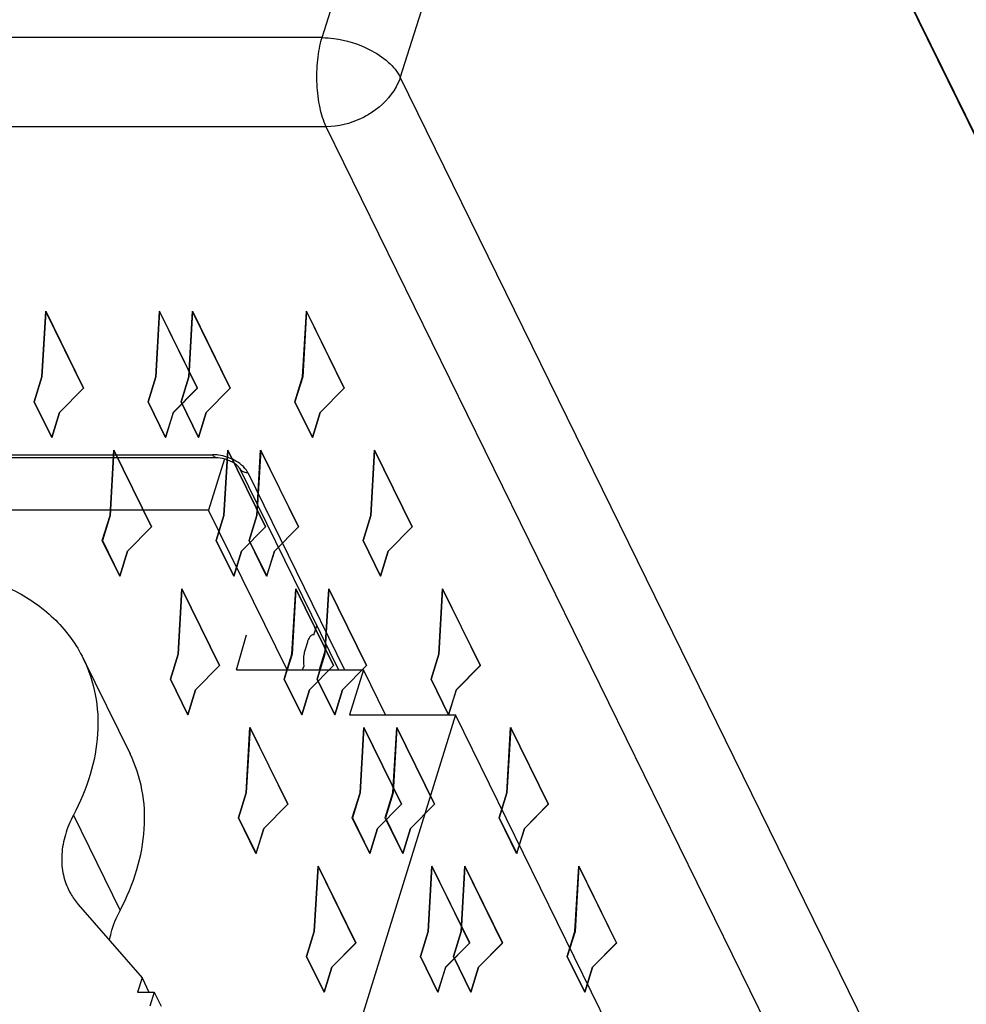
# Model space of a CAD drawing. Header units: millimetres. Extents: x 0 to 420, y 0 to 297.
# Tile 60 of 124: x 186 to 194, y 53 to 61. Entities that reach past the tile are written whole.
import ezdxf

# ---------------------------------------------------------------- set-up
doc = ezdxf.new("R2010")
doc.units = ezdxf.units.MM
doc.header["$LTSCALE"] = 23.1
doc.layers.get('0').update_dxf_attribs({"linetype": 'CONTINUOUS'})
doc.layers.add('INTFCLR_139', color=7, linetype='CONTINUOUS')

msp = doc.modelspace()

# ---------------------------------------------------------------- linework, layer by layer
at = {"color": 9, "linetype": 'CONTINUOUS'}
for p, q in [((188.73091, 60.49064), (190.40222, 65.81816)), ((191.01525, 65.50736), (189.34398, 60.17999)), ((188.73091, 60.49064), (178.16341, 60.49064)), ((202.72986, 32.90243), (189.34398, 60.17999)), ((188.76344, 59.79161), (178.19595, 59.79161)), ((202.14934, 32.51402), (188.76344, 59.79161)), ((182.89263, 57.21934), (187.87214, 57.21934)), ((188.14784, 57.07956), (188.9074, 55.53175)), ((186.78053, 54.39137), (187.14658, 53.64544))]:
    msp.add_line(p, q, dxfattribs=at)
at = {"color": 7, "linetype": 'CONTINUOUS'}
for p, q in [((204.43352, 38.15634), (191.01167, 65.50718)), ((191.01525, 65.50736), (204.4371, 38.1565)), ((182.91684, 57.19767), (187.89634, 57.19767)), ((187.96582, 57.1875), (187.84123, 56.78432)), ((187.89651, 57.19767), (187.89634, 57.19767)), ((188.08227, 57.11384), (188.85865, 55.53175)), ((187.84123, 56.78432), (183.00566, 56.78432)), ((188.4559, 55.53175), (187.84123, 56.78432)), ((188.66601, 55.80588), (188.68903, 55.87739)), ((188.05932, 55.53175), (188.13884, 55.80737)), ((188.66601, 55.80588), (188.66095, 55.80639)), ((188.6152, 55.74969), (188.59704, 55.69094)), ((188.76553, 55.72152), (188.70793, 55.53175)), ((186.85852, 55.61999), (187.22457, 54.87406)), ((188.05932, 55.53175), (189.05584, 55.53175)), ((188.57773, 55.53175), (188.5864, 55.55867)), ((189.05584, 55.53175), (188.94691, 55.17925)), ((189.22882, 55.17925), (189.05584, 55.53175)), ((189.77586, 55.17925), (188.62107, 51.44235)), ((188.94691, 55.17925), (189.77586, 55.17925)), ((199.38468, 35.59854), (189.77586, 55.17925)), ((186.81867, 53.69296), (187.31866, 53.11615)), ((187.31866, 53.11615), (187.28443, 53.00538)), ((187.31866, 53.11615), (187.37301, 53.00538)), ((187.28443, 53.00538), (187.41467, 53.00538)), ((187.41467, 53.00538), (187.38044, 52.89461)), ((187.41467, 53.00538), (187.46903, 52.89461))]:
    msp.add_line(p, q, dxfattribs=at)
msp.add_lwpolyline([(187.89651, 57.19769), (187.91245, 57.1971), (187.93091, 57.19507), (187.95043, 57.19148), (187.97014, 57.18638), (187.98951, 57.17991), (188.00809, 57.17221), (188.02515, 57.16361), (188.04037, 57.15443), (188.05352, 57.14504), (188.06423, 57.13596), (188.07241, 57.12768), (188.07818, 57.12056), (188.08163, 57.11517), (188.08234, 57.1138)], dxfattribs=at)
at = {"color": 9, "linetype": 'CONTINUOUS'}
for centre, radius, start, end in [((187.87185, 56.89638), 0.32295, 85.455012, 89.948777), ((187.86348, 56.82988), 0.39011, 67.558278, 71.883766), ((188.12938, 57.13668), 0.05231, 205.946405, 222.220263), ((188.14778, 57.18033), 0.10077, 265.617719, 270.032816)]:
    msp.add_arc(centre, radius, start, end, dxfattribs=at)
at = {"color": 7, "linetype": 'CONTINUOUS'}
msp.add_arc((188.79573, 55.69414), 0.18888, 158.848939, 162.895567, dxfattribs=at)
at = {"color": 9, "linetype": 'CONTINUOUS'}
for points, knots in [([(188.69114, 60.12393), (188.68814, 60.18837), (188.69163, 60.31214), (188.71381, 60.43433), (188.7309, 60.49064)], [0, 0, 0, 0, 0.522934, 1, 1, 1, 1]), ([(188.73091, 60.49064), (188.76184, 60.49041), (188.88934, 60.48086), (189.01446, 60.44195), (189.10076, 60.39819)], [0, 0, 0, 0, 0.2422268, 1, 1, 1, 1]), ([(189.10076, 60.39819), (189.15429, 60.37105), (189.24768, 60.31069), (189.32149, 60.22475), (189.34394, 60.17984)], [0, 0, 0, 0, 0.5445192, 1, 1, 1, 1]), ([(189.34398, 60.17999), (189.3356, 60.1537), (189.2873, 60.04433), (189.19863, 59.95587), (189.12274, 59.90512)], [0, 0, 0, 0, 0.2320907, 1, 1, 1, 1]), ([(188.76344, 59.79161), (188.74058, 59.8382), (188.70748, 59.94855), (188.69403, 60.062), (188.69114, 60.12393)], [0, 0, 0, 0, 0.4556602, 1, 1, 1, 1]), ([(189.12274, 59.90512), (189.09579, 59.88709), (188.9858, 59.82437), (188.85759, 59.79161), (188.76344, 59.79161)], [0, 0, 0, 0, 0.2561658, 1, 1, 1, 1]), ([(187.89634, 57.19769), (187.89413, 57.19771), (187.88293, 57.20056), (187.87608, 57.2113), (187.87214, 57.21934)], [0, 0, 0, 0, 0.1984348, 1, 1, 1, 1]), ([(187.98478, 57.20065), (187.96343, 57.20764), (187.93427, 57.21448), (187.9047, 57.21775), (187.89744, 57.21832)], [0, 0, 0, 0, 0.7551379, 1, 1, 1, 1]), ([(188.08544, 57.14972), (188.08004, 57.15371), (188.05702, 57.16953), (188.03199, 57.18236), (188.0124, 57.19045)], [0, 0, 0, 0, 0.240938, 1, 1, 1, 1]), ([(188.14784, 57.07956), (188.14475, 57.0859), (188.12857, 57.11303), (188.10507, 57.1352), (188.08544, 57.14972)], [0, 0, 0, 0, 0.2242202, 1, 1, 1, 1]), ([(188.09064, 57.10153), (188.09277, 57.09919), (188.10266, 57.09011), (188.11543, 57.08456), (188.12534, 57.08216)], [0, 0, 0, 0, 0.2371783, 1, 1, 1, 1])]:
    msp.add_open_spline(points, degree=3, knots=knots, dxfattribs=at)
msp.add_open_spline([(188.12534, 57.08216), (188.13018, 57.08099), (188.13512, 57.08023), (188.14008, 57.07985)], degree=3, dxfattribs=at)
at = {"color": 7, "linetype": 'CONTINUOUS'}
for points, knots in [([(185.48162, 56.33984), (185.63287, 56.33984), (185.92514, 56.31097), (186.26639, 56.19155), (186.4971, 56.04991), (186.64458, 55.92522), (186.76727, 55.782), (186.83142, 55.67523), (186.85852, 55.61999)], [0, 0, 0, 0, 0.2775479, 0.5341729, 0.6554187, 0.7726923, 0.887099, 1, 1, 1, 1]), ([(188.64983, 55.8037), (188.64677, 55.80218), (188.63263, 55.79174), (188.6246, 55.77526), (188.61957, 55.76229)], [0, 0, 0, 0, 0.196897, 1, 1, 1, 1]), ([(188.59704, 55.69094), (188.59403, 55.68121), (188.58397, 55.63789), (188.58283, 55.59269), (188.5864, 55.55867)], [0, 0, 0, 0, 0.229466, 1, 1, 1, 1]), ([(186.85852, 55.61999), (186.90218, 55.53101), (186.96627, 55.33687), (186.98287, 55.02433), (186.92188, 54.7012), (186.83457, 54.4934), (186.78053, 54.39137)], [0, 0, 0, 0, 0.233082, 0.4739319, 0.7284987, 1, 1, 1, 1]), ([(187.14658, 53.64544), (187.20063, 53.74747), (187.28793, 53.95526), (187.34892, 54.2784), (187.33232, 54.59094), (187.26823, 54.78508), (187.22457, 54.87406)], [0, 0, 0, 0, 0.2715013, 0.5260681, 0.766918, 1, 1, 1, 1]), ([(186.78053, 54.39137), (186.75479, 54.34279), (186.71322, 54.24384), (186.68418, 54.08996), (186.69209, 53.94114), (186.7226, 53.84869), (186.74339, 53.80632)], [0, 0, 0, 0, 0.2715024, 0.5260702, 0.7669247, 1, 1, 1, 1]), ([(186.74339, 53.80632), (186.74837, 53.79616), (186.76971, 53.75604), (186.79632, 53.71874), (186.81867, 53.69296)], [0, 0, 0, 0, 0.2490659, 1, 1, 1, 1]), ([(187.06413, 53.40937), (187.06752, 53.42923), (187.08522, 53.51096), (187.1169, 53.58941), (187.14658, 53.64544)], [0, 0, 0, 0, 0.2410807, 1, 1, 1, 1])]:
    msp.add_open_spline(points, degree=3, knots=knots, dxfattribs=at)
msp.add_open_spline([(188.66095, 55.80644), (188.65713, 55.80643), (188.65325, 55.80539), (188.64983, 55.8037)], degree=3, dxfattribs=at)
at = {"layer": 'INTFCLR_139', "color": 7, "linetype": 'CONTINUOUS'}
for p, q in [((186.53395, 57.83018), (186.56363, 58.34418)), ((186.56402, 58.343), (186.53441, 57.83018)), ((186.56363, 58.34418), (186.8594, 57.74145)), ((186.85943, 57.74101), (186.56402, 58.343)), ((187.42692, 57.83018), (187.45653, 58.343)), ((187.45706, 58.34418), (187.42738, 57.83018)), ((187.45653, 58.343), (187.75194, 57.74101)), ((187.75283, 57.74145), (187.45706, 58.34418)), ((187.68528, 57.83018), (187.71495, 58.34418)), ((187.71535, 58.343), (187.68574, 57.83018)), ((187.71495, 58.34418), (188.01073, 57.74145)), ((188.01076, 57.74101), (187.71535, 58.343)), ((188.57825, 57.83018), (188.60785, 58.343)), ((188.60838, 58.34418), (188.57871, 57.83018)), ((188.60785, 58.343), (188.90326, 57.74101)), ((188.90416, 57.74145), (188.60838, 58.34418)), ((186.47343, 57.63435), (186.53395, 57.83018)), ((186.53441, 57.83018), (186.47389, 57.63435)), ((187.3664, 57.63435), (187.42692, 57.83018)), ((187.42738, 57.83018), (187.36686, 57.63435)), ((187.62476, 57.63435), (187.68528, 57.83018)), ((187.68574, 57.83018), (187.62522, 57.63435)), ((188.51773, 57.63435), (188.57825, 57.83018)), ((188.57871, 57.83018), (188.51819, 57.63435)), ((186.8594, 57.74145), (186.67122, 57.55046)), ((186.67168, 57.55046), (186.85943, 57.74101)), ((187.75194, 57.74101), (187.56419, 57.55046)), ((187.56465, 57.55046), (187.75283, 57.74145)), ((188.01073, 57.74145), (187.82255, 57.55046)), ((187.82301, 57.55046), (188.01076, 57.74101)), ((188.90326, 57.74101), (188.71551, 57.55046)), ((188.71597, 57.55046), (188.90416, 57.74145)), ((186.6107, 57.35462), (186.47343, 57.63435)), ((186.47389, 57.63435), (186.61116, 57.35462)), ((187.50367, 57.35462), (187.3664, 57.63435)), ((187.36686, 57.63435), (187.50413, 57.35462)), ((187.76203, 57.35462), (187.62476, 57.63435)), ((187.62522, 57.63435), (187.76249, 57.35462)), ((188.655, 57.35462), (188.51773, 57.63435)), ((188.51819, 57.63435), (188.65546, 57.35462)), ((186.67122, 57.55046), (186.6107, 57.35462)), ((186.61116, 57.35462), (186.67168, 57.55046)), ((187.56419, 57.55046), (187.50367, 57.35462)), ((187.50413, 57.35462), (187.56465, 57.55046)), ((187.82255, 57.55046), (187.76203, 57.35462)), ((187.76249, 57.35462), (187.82301, 57.55046)), ((188.71551, 57.55046), (188.655, 57.35462)), ((188.65546, 57.35462), (188.71597, 57.55046)), ((187.06777, 56.74236), (187.09745, 57.25636)), ((187.09784, 57.25518), (187.06823, 56.74236)), ((187.09745, 57.25636), (187.39322, 56.65364)), ((187.39325, 56.6532), (187.09784, 57.25518)), ((187.96074, 56.74236), (187.99035, 57.25518)), ((187.99088, 57.25636), (187.9612, 56.74236)), ((187.99035, 57.25518), (188.28576, 56.6532)), ((188.28665, 56.65364), (187.99088, 57.25636)), ((188.2191, 56.74236), (188.24878, 57.25636)), ((188.24917, 57.25518), (188.21956, 56.74236)), ((188.24878, 57.25636), (188.54455, 56.65364)), ((188.54458, 56.6532), (188.24917, 57.25518)), ((189.11207, 56.74236), (189.14168, 57.25518)), ((189.14221, 57.25636), (189.11253, 56.74236)), ((189.14168, 57.25518), (189.43709, 56.6532)), ((189.43798, 56.65364), (189.14221, 57.25636)), ((187.00726, 56.54653), (187.06777, 56.74236)), ((187.06823, 56.74236), (187.00772, 56.54653)), ((187.90023, 56.54653), (187.96074, 56.74236)), ((187.9612, 56.74236), (187.90069, 56.54653)), ((188.15858, 56.54653), (188.2191, 56.74236)), ((188.21956, 56.74236), (188.15904, 56.54653)), ((189.05155, 56.54653), (189.11207, 56.74236)), ((189.11253, 56.74236), (189.05201, 56.54653)), ((187.39322, 56.65364), (187.20504, 56.46264)), ((187.2055, 56.46264), (187.39325, 56.6532)), ((188.28576, 56.6532), (188.09801, 56.46264)), ((188.09847, 56.46264), (188.28665, 56.65364)), ((188.54455, 56.65364), (188.35637, 56.46264)), ((188.35683, 56.46264), (188.54458, 56.6532)), ((189.43709, 56.6532), (189.24934, 56.46264)), ((189.2498, 56.46264), (189.43798, 56.65364)), ((187.14453, 56.26681), (187.00726, 56.54653)), ((187.00772, 56.54653), (187.14499, 56.26681)), ((188.03749, 56.26681), (187.90023, 56.54653)), ((187.90069, 56.54653), (188.03795, 56.26681)), ((188.29585, 56.26681), (188.15858, 56.54653)), ((188.15904, 56.54653), (188.29631, 56.26681)), ((189.18882, 56.26681), (189.05155, 56.54653)), ((189.05201, 56.54653), (189.18928, 56.26681)), ((187.20504, 56.46264), (187.14453, 56.26681)), ((187.14499, 56.26681), (187.2055, 56.46264)), ((188.09801, 56.46264), (188.03749, 56.26681)), ((188.03795, 56.26681), (188.09847, 56.46264)), ((188.35637, 56.46264), (188.29585, 56.26681)), ((188.29631, 56.26681), (188.35683, 56.46264)), ((189.24934, 56.46264), (189.18882, 56.26681)), ((189.18928, 56.26681), (189.2498, 56.46264)), ((187.6016, 55.65454), (187.63127, 56.16854)), ((187.63167, 56.16736), (187.60206, 55.65454)), ((187.63127, 56.16854), (187.92705, 55.56582)), ((187.92708, 55.56538), (187.63167, 56.16736)), ((188.49457, 55.65454), (188.52417, 56.16736)), ((188.5247, 56.16854), (188.49503, 55.65454)), ((188.52417, 56.16736), (188.81958, 55.56538)), ((188.82048, 55.56582), (188.5247, 56.16854)), ((188.75292, 55.65454), (188.7826, 56.16854)), ((188.78299, 56.16736), (188.75338, 55.65454)), ((188.7826, 56.16854), (189.07837, 55.56582)), ((189.0784, 55.56538), (188.78299, 56.16736)), ((189.64589, 55.65454), (189.6755, 56.16736)), ((189.67603, 56.16854), (189.64635, 55.65454)), ((189.6755, 56.16736), (189.97091, 55.56538)), ((189.9718, 55.56582), (189.67603, 56.16854)), ((187.54108, 55.45871), (187.6016, 55.65454)), ((187.60206, 55.65454), (187.54154, 55.45871)), ((188.43405, 55.45871), (188.49457, 55.65454)), ((188.49503, 55.65454), (188.43451, 55.45871)), ((188.69241, 55.45871), (188.75292, 55.65454)), ((188.75338, 55.65454), (188.69287, 55.45871)), ((189.58537, 55.45871), (189.64589, 55.65454)), ((189.64635, 55.65454), (189.58584, 55.45871)), ((187.92705, 55.56582), (187.73887, 55.37482)), ((187.73933, 55.37482), (187.92708, 55.56538)), ((188.81958, 55.56538), (188.63183, 55.37482)), ((188.63229, 55.37482), (188.82048, 55.56582)), ((189.07837, 55.56582), (188.89019, 55.37482)), ((188.89065, 55.37482), (189.0784, 55.56538)), ((189.97091, 55.56538), (189.78316, 55.37482)), ((189.78362, 55.37482), (189.9718, 55.56582)), ((187.67835, 55.17899), (187.54108, 55.45871)), ((187.54154, 55.45871), (187.67881, 55.17899)), ((188.57132, 55.17899), (188.43405, 55.45871)), ((188.43451, 55.45871), (188.57178, 55.17899)), ((188.82968, 55.17899), (188.69241, 55.45871)), ((188.69287, 55.45871), (188.83014, 55.17899)), ((189.72264, 55.17899), (189.58537, 55.45871)), ((189.58584, 55.45871), (189.7231, 55.17899)), ((187.73887, 55.37482), (187.67835, 55.17899)), ((187.67881, 55.17899), (187.73933, 55.37482)), ((188.63183, 55.37482), (188.57132, 55.17899)), ((188.57178, 55.17899), (188.63229, 55.37482)), ((188.89019, 55.37482), (188.82968, 55.17899)), ((188.83014, 55.17899), (188.89065, 55.37482)), ((189.78316, 55.37482), (189.72264, 55.17899)), ((189.7231, 55.17899), (189.78362, 55.37482)), ((188.13542, 54.56673), (188.1651, 55.08072)), ((188.16549, 55.07954), (188.13588, 54.56673)), ((188.1651, 55.08072), (188.46087, 54.478)), ((188.4609, 54.47756), (188.16549, 55.07954)), ((189.02839, 54.56673), (189.058, 55.07954)), ((189.05853, 55.08072), (189.02885, 54.56673)), ((189.058, 55.07954), (189.35341, 54.47756)), ((189.3543, 54.478), (189.05853, 55.08072)), ((189.28675, 54.56673), (189.31642, 55.08072)), ((189.31682, 55.07954), (189.28721, 54.56673)), ((189.31642, 55.08072), (189.6122, 54.478)), ((189.61223, 54.47756), (189.31682, 55.07954)), ((190.17971, 54.56673), (190.20932, 55.07954)), ((190.20985, 55.08072), (190.18018, 54.56673)), ((190.20932, 55.07954), (190.50473, 54.47756)), ((190.50563, 54.478), (190.20985, 55.08072)), ((188.0749, 54.3709), (188.13542, 54.56673)), ((188.13588, 54.56673), (188.07536, 54.3709)), ((188.96787, 54.3709), (189.02839, 54.56673)), ((189.02885, 54.56673), (188.96833, 54.3709)), ((189.22623, 54.3709), (189.28675, 54.56673)), ((189.28721, 54.56673), (189.22669, 54.3709)), ((190.1192, 54.3709), (190.17971, 54.56673)), ((190.18018, 54.56673), (190.11966, 54.3709)), ((188.46087, 54.478), (188.27269, 54.287)), ((188.27315, 54.287), (188.4609, 54.47756)), ((189.35341, 54.47756), (189.16566, 54.287)), ((189.16612, 54.287), (189.3543, 54.478)), ((189.6122, 54.478), (189.42402, 54.287)), ((189.42448, 54.287), (189.61223, 54.47756)), ((190.50473, 54.47756), (190.31698, 54.287)), ((190.31744, 54.287), (190.50563, 54.478)), ((188.21217, 54.09117), (188.0749, 54.3709)), ((188.07536, 54.3709), (188.21263, 54.09117)), ((189.10514, 54.09117), (188.96787, 54.3709)), ((188.96833, 54.3709), (189.1056, 54.09117)), ((189.3635, 54.09117), (189.22623, 54.3709)), ((189.22669, 54.3709), (189.36396, 54.09117)), ((190.25647, 54.09117), (190.1192, 54.3709)), ((190.11966, 54.3709), (190.25693, 54.09117)), ((188.27269, 54.287), (188.21217, 54.09117)), ((188.21263, 54.09117), (188.27315, 54.287)), ((189.16566, 54.287), (189.10514, 54.09117)), ((189.1056, 54.09117), (189.16612, 54.287)), ((189.42402, 54.287), (189.3635, 54.09117)), ((189.36396, 54.09117), (189.42448, 54.287)), ((190.31698, 54.287), (190.25647, 54.09117)), ((190.25693, 54.09117), (190.31744, 54.287)), ((188.66924, 53.47891), (188.69892, 53.99291)), ((188.69931, 53.99173), (188.6697, 53.47891)), ((188.69892, 53.99291), (188.99469, 53.39018)), ((188.99472, 53.38975), (188.69931, 53.99173)), ((189.56221, 53.47891), (189.59182, 53.99173)), ((189.59235, 53.99291), (189.56267, 53.47891)), ((189.59182, 53.99173), (189.88723, 53.38975)), ((189.88812, 53.39018), (189.59235, 53.99291)), ((189.82057, 53.47891), (189.85025, 53.99291)), ((189.85064, 53.99173), (189.82103, 53.47891)), ((189.85025, 53.99291), (190.14602, 53.39018)), ((190.14605, 53.38975), (189.85064, 53.99173)), ((190.71354, 53.47891), (190.74315, 53.99173)), ((190.74368, 53.99291), (190.714, 53.47891)), ((190.74315, 53.99173), (191.03856, 53.38975)), ((191.03945, 53.39018), (190.74368, 53.99291)), ((188.60873, 53.28308), (188.66924, 53.47891)), ((188.6697, 53.47891), (188.60919, 53.28308)), ((189.5017, 53.28308), (189.56221, 53.47891)), ((189.56267, 53.47891), (189.50216, 53.28308)), ((189.76005, 53.28308), (189.82057, 53.47891)), ((189.82103, 53.47891), (189.76051, 53.28308)), ((190.65302, 53.28308), (190.71354, 53.47891)), ((190.714, 53.47891), (190.65348, 53.28308)), ((188.99469, 53.39018), (188.80651, 53.19919)), ((188.80697, 53.19919), (188.99472, 53.38975)), ((189.88723, 53.38975), (189.69948, 53.19919)), ((189.69994, 53.19919), (189.88812, 53.39018)), ((190.14602, 53.39018), (189.95784, 53.19919)), ((189.9583, 53.19919), (190.14605, 53.38975)), ((191.03856, 53.38975), (190.85081, 53.19919)), ((190.85127, 53.19919), (191.03945, 53.39018)), ((188.746, 53.00335), (188.60873, 53.28308)), ((188.60919, 53.28308), (188.74646, 53.00335)), ((189.63896, 53.00335), (189.5017, 53.28308)), ((189.50216, 53.28308), (189.63942, 53.00335)), ((189.89732, 53.00335), (189.76005, 53.28308)), ((189.76051, 53.28308), (189.89778, 53.00335)), ((190.79029, 53.00335), (190.65302, 53.28308)), ((190.65348, 53.28308), (190.79075, 53.00335)), ((188.80651, 53.19919), (188.746, 53.00335)), ((188.74646, 53.00335), (188.80697, 53.19919)), ((189.69948, 53.19919), (189.63896, 53.00335)), ((189.63942, 53.00335), (189.69994, 53.19919)), ((189.95784, 53.19919), (189.89732, 53.00335)), ((189.89778, 53.00335), (189.9583, 53.19919)), ((190.85081, 53.19919), (190.79029, 53.00335)), ((190.79075, 53.00335), (190.85127, 53.19919))]:
    msp.add_line(p, q, dxfattribs=at)

doc.saveas('drawing.dxf')
